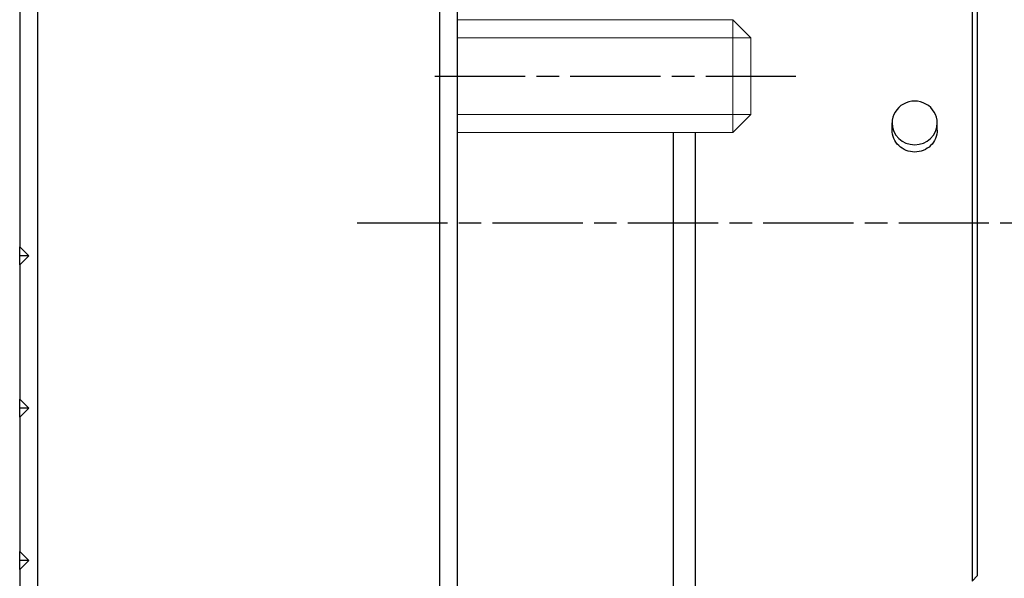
# Model space of a CAD drawing. Extents: x 0 to 283, y 0 to 196.
# Tile 9 of 31: x 125 to 147, y 117 to 130. Entities that reach past the tile are written whole.
import ezdxf

# ---------------------------------------------------------------- set-up
doc = ezdxf.new("R2010")
doc.units = 0
doc.linetypes.add('CENTER', pattern=[12, 8, -1, 2, -1])
doc.layers.add('CTR', color=7, linetype='CENTER')
doc.layers.add('VISIBLE', color=255, linetype='CONTINUOUS')
doc.layers.add('OL2', color=7, linetype='CONTINUOUS', lineweight=13)

msp = doc.modelspace()

# ---------------------------------------------------------------- linework, layer by layer
at = {"layer": 'CTR', "ltscale": 0.25}
for p, q in [((134.0551, 128.3631), (142.0551, 128.3631)), ((132.3312, 125.1131), (154.4812, 125.1131))]:
    msp.add_line(p, q, dxfattribs=at)
at = {"layer": 'OL2'}
for p, q in [((140.6551, 127.1131), (140.6551, 129.6131)), ((141.0551, 129.2131), (134.5551, 129.2131)), ((134.5551, 127.5131), (141.0551, 127.5131))]:
    msp.add_line(p, q, dxfattribs=at)
msp.add_lwpolyline([(134.5551, 127.1131), (140.6551, 127.1131), (141.0551, 127.5131), (141.0551, 129.2131), (140.6551, 129.6131), (134.5551, 129.6131)], dxfattribs=at)
at = {"layer": 'VISIBLE'}
for p, q in [((124.8551, 136.0935), (124.8551, 124.5831)), ((125.2551, 97.1381), (125.2551, 136.0935)), ((134.1551, 136.0935), (134.1551, 97.1381)), ((134.5551, 97.1381), (134.5551, 136.0935)), ((145.9551, 133.0506), (145.9551, 125.1131)), ((146.0801, 125.1131), (146.0801, 132.9256)), ((144.1851, 127.1675), (144.1851, 127.326)), ((145.1851, 127.1675), (145.1851, 127.326)), ((139.3301, 127.1131), (139.3301, 115.2655)), ((139.8301, 115.5452), (139.8301, 127.1131)), ((145.9551, 125.1131), (145.9551, 117.1756)), ((146.0801, 117.3006), (146.0801, 125.1131)), ((124.8551, 124.3831), (124.8551, 124.5831)), ((124.8551, 124.5831), (125.0551, 124.3831)), ((125.0551, 124.3831), (124.8551, 124.1831)), ((124.8551, 124.1831), (124.8551, 124.3831)), ((125.0551, 124.3831), (124.8551, 124.3831)), ((124.8551, 124.1831), (124.8551, 121.2081)), ((124.8551, 121.2081), (125.0551, 121.0081)), ((124.8551, 121.0081), (124.8551, 121.2081)), ((125.0551, 121.0081), (124.8551, 120.8081)), ((125.0551, 121.0081), (124.8551, 121.0081)), ((124.8551, 120.8081), (124.8551, 121.0081)), ((124.8551, 120.8081), (124.8551, 117.8331)), ((124.8551, 117.8331), (125.0551, 117.6331)), ((124.8551, 117.6331), (124.8551, 117.8331)), ((125.0551, 117.6331), (124.8551, 117.6331)), ((124.8551, 117.4331), (124.8551, 117.6331)), ((125.0551, 117.6331), (124.8551, 117.4331)), ((124.8551, 117.4331), (124.8551, 97.1381)), ((146.0801, 117.3006), (145.9551, 117.1756))]:
    msp.add_line(p, q, dxfattribs=at)
for start_param, end_param in [(0, 3.1415927), (3.1415927, 6.2831853)]:
    msp.add_ellipse((144.6851, 127.326), major_axis=(0.5, 0), ratio=0.9659258, start_param=start_param, end_param=end_param, dxfattribs=at)
for points, knots in [([(144.6851, 126.6804), (144.6223, 126.6804), (144.5553, 126.6928), (144.4321, 126.7428), (144.3759, 126.7805), (144.2872, 126.8673), (144.2487, 126.9221), (144.1977, 127.0419), (144.1851, 127.1068), (144.1851, 127.1675)], [0, 0, 0, 0, 0.03767938, 0.03767938, 0.07535876, 0.07535876, 0.11303812, 0.11303812, 0.15071749, 0.15071749, 0.15071749, 0.15071749]), ([(145.1851, 127.1675), (145.1851, 127.1068), (145.1725, 127.0419), (145.1215, 126.9221), (145.083, 126.8673), (144.9943, 126.7805), (144.9381, 126.7428), (144.8149, 126.6928), (144.7479, 126.6804), (144.6851, 126.6804)], [0.45215246, 0.45215246, 0.45215246, 0.45215246, 0.48983182, 0.48983182, 0.52751118, 0.52751118, 0.56519056, 0.56519056, 0.60286994, 0.60286994, 0.60286994, 0.60286994])]:
    msp.add_open_spline(points, degree=3, knots=knots, dxfattribs=at)

doc.saveas('drawing.dxf')
